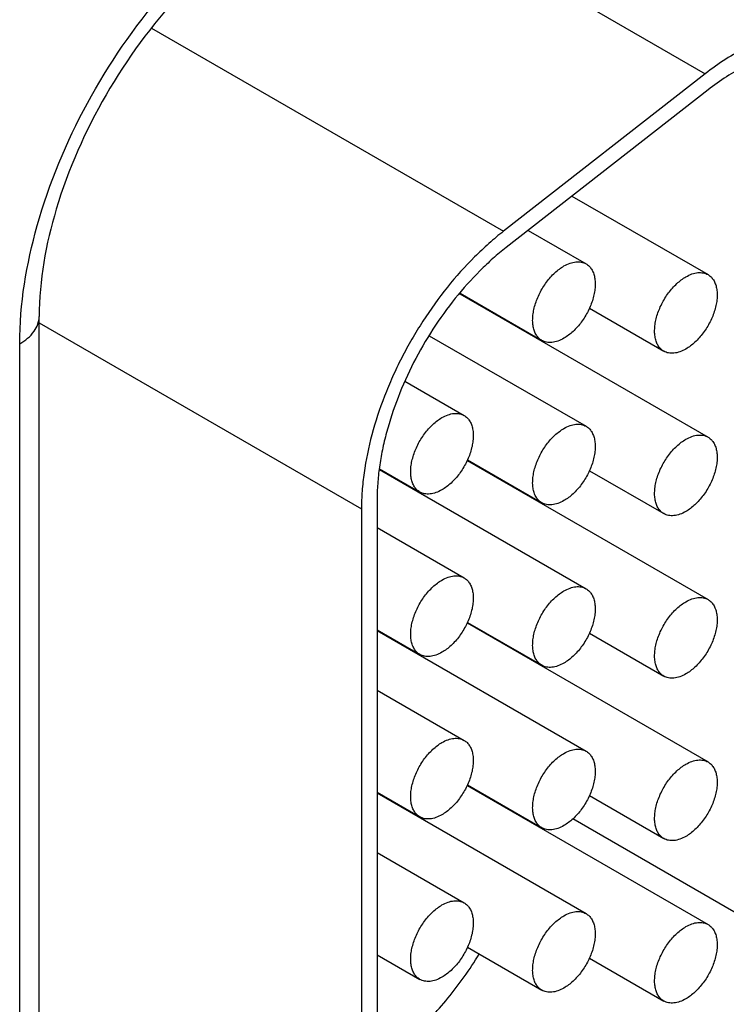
# Model space of a CAD drawing. Header units: inches. Extents: x 0 to 34, y 0 to 22.
# Tile 50 of 117: x 5.857 to 6.177, y 17.016 to 17.462. Entities that reach past the tile are written whole.
import ezdxf

# ---------------------------------------------------------------- set-up
doc = ezdxf.new("R2010")
doc.units = ezdxf.units.IN
doc.header["$LTSCALE"] = 1.87
doc.header["$MEASUREMENT"] = 0
doc.layers.get('0').update_dxf_attribs({"linetype": 'CONTINUOUS'})

msp = doc.modelspace()

# ---------------------------------------------------------------- linework, layer by layer
at = {"color": 7, "linetype": 'CONTINUOUS'}
for p, q in [((6.01003, 17.52816), (6.16753, 17.43723)), ((5.91714, 17.45789), (6.07631, 17.36599)), ((6.16753, 17.43723), (6.07631, 17.36599)), ((6.16876, 17.42989), (6.07754, 17.35865)), ((6.10725, 17.38186), (6.16876, 17.34634)), ((6.08741, 17.36636), (6.11361, 17.35124)), ((6.0565, 17.33768), (6.16876, 17.27286)), ((6.0567, 17.33791), (6.09361, 17.3166)), ((6.11512, 17.33113), (6.14876, 17.3117)), ((5.86628, 16.88888), (5.86628, 17.32733)), ((5.86628, 17.32459), (6.01204, 17.24043)), ((6.04272, 17.31869), (6.11361, 17.27776)), ((6.0877, 17.31967), (6.0877, 17.32001)), ((5.85749, 16.87664), (5.85749, 17.31508)), ((6.03166, 17.29812), (6.05845, 17.28265)), ((6.02024, 17.25819), (6.11361, 17.20427)), ((6.02026, 17.25851), (6.03845, 17.24801)), ((6.05985, 17.26226), (6.16876, 17.19938)), ((6.05996, 17.26254), (6.09361, 17.24312)), ((6.11512, 17.25765), (6.14876, 17.23822)), ((6.0877, 17.24618), (6.0877, 17.24653)), ((6.01204, 17.24043), (6.01204, 16.8971)), ((6.01911, 17.24451), (6.01911, 16.90118)), ((6.01911, 17.23189), (6.05845, 17.20917)), ((6.05985, 17.18878), (6.16876, 17.1259)), ((6.05996, 17.18906), (6.09361, 17.16963)), ((6.01911, 17.1857), (6.03845, 17.17453)), ((6.01911, 17.18536), (6.11361, 17.13079)), ((6.11512, 17.18416), (6.14876, 17.16474)), ((6.0877, 17.1727), (6.0877, 17.17305)), ((6.01911, 17.15841), (6.05845, 17.13569)), ((6.01911, 17.11222), (6.03845, 17.10105)), ((6.01911, 17.11187), (6.11361, 17.05731)), ((6.05985, 17.1153), (6.16876, 17.05241)), ((6.05996, 17.11558), (6.09361, 17.09615)), ((6.11512, 17.11068), (6.14876, 17.09126)), ((6.25175, 17.01693), (6.10758, 17.10017)), ((6.01911, 17.08492), (6.05845, 17.06221)), ((6.05996, 17.04209), (6.09361, 17.02267)), ((6.01911, 17.03873), (6.03845, 17.02757)), ((6.11512, 17.0372), (6.14876, 17.01777))]:
    msp.add_line(p, q, dxfattribs=at)
for points, knots in [([(5.85749, 17.31508), (5.85749, 17.33308), (5.86385, 17.37105), (5.88637, 17.42503), (5.91977, 17.4738), (5.94849, 17.50058), (5.96386, 17.51108)], [0, 0, 0, 0, 0.234663, 0.494521, 0.757324, 1, 1, 1, 1]), ([(5.96832, 17.50408), (5.95412, 17.49588), (5.92687, 17.47265), (5.89479, 17.4287), (5.87276, 17.37894), (5.86628, 17.34373), (5.86628, 17.32733)], [0, 0, 0, 0, 0.232885, 0.500006, 0.767124, 1, 1, 1, 1]), ([(6.23604, 17.45184), (6.23494, 17.45247), (6.23266, 17.45363), (6.22906, 17.45502), (6.22529, 17.45605), (6.22136, 17.45672), (6.21729, 17.45703), (6.2116, 17.45695), (6.20417, 17.45591), (6.1951, 17.45325), (6.18584, 17.44921), (6.17652, 17.44384), (6.17051, 17.43956), (6.16753, 17.43723)], [0, 0, 0, 0, 0.051405, 0.103176, 0.15567, 0.209215, 0.264106, 0.320605, 0.439128, 0.566052, 0.70195, 0.846857, 1, 1, 1, 1]), ([(6.23104, 17.44318), (6.23004, 17.44376), (6.22797, 17.44481), (6.2247, 17.44607), (6.22127, 17.44701), (6.21645, 17.44783), (6.21004, 17.448), (6.20207, 17.44688), (6.19382, 17.44446), (6.1854, 17.44078), (6.17693, 17.43591), (6.17147, 17.43201), (6.16876, 17.42989)], [0, 0, 0, 0, 0.051411, 0.103189, 0.155688, 0.209238, 0.320528, 0.439068, 0.566015, 0.701915, 0.846808, 1, 1, 1, 1]), ([(6.07631, 17.36599), (6.07405, 17.36422), (6.06957, 17.36047), (6.06085, 17.35226), (6.05055, 17.34072), (6.04139, 17.32798), (6.03475, 17.31713), (6.03017, 17.30872), (6.02604, 17.30013), (6.02122, 17.28862), (6.01648, 17.27424), (6.01346, 17.25976), (6.01225, 17.24854), (6.01204, 17.24309), (6.01204, 17.24043)], [0, 0, 0, 0, 0.059286, 0.12048, 0.247224, 0.377821, 0.443817, 0.509815, 0.575479, 0.640477, 0.767156, 0.887646, 0.944973, 1, 1, 1, 1]), ([(6.07754, 17.35865), (6.07548, 17.35705), (6.0714, 17.35364), (6.06348, 17.34617), (6.05412, 17.33568), (6.04409, 17.32175), (6.03542, 17.30673), (6.02837, 17.29107), (6.02396, 17.27773), (6.02145, 17.26713), (6.02011, 17.25941), (6.0193, 17.25188), (6.01911, 17.24693), (6.01911, 17.24451)], [0, 0, 0, 0, 0.05931, 0.120504, 0.247222, 0.377835, 0.509789, 0.640408, 0.767103, 0.828264, 0.887624, 0.944951, 1, 1, 1, 1]), ([(6.10361, 17.35025), (6.10448, 17.35075), (6.10623, 17.35158), (6.10891, 17.35223), (6.11105, 17.35218), (6.11258, 17.35175), (6.11328, 17.35143), (6.11361, 17.35124)], [0, 0, 0, 0, 0.289326, 0.548705, 0.78167, 0.891839, 1, 1, 1, 1]), ([(6.09361, 17.3166), (6.09311, 17.31688), (6.09218, 17.3176), (6.09105, 17.31902), (6.09021, 17.32076), (6.08967, 17.32277), (6.08943, 17.32502), (6.08949, 17.32745), (6.08985, 17.33002), (6.09051, 17.33267), (6.09145, 17.33535), (6.09264, 17.33799), (6.09407, 17.34055), (6.0957, 17.34297), (6.09751, 17.34519), (6.09944, 17.34718), (6.10146, 17.34888), (6.10289, 17.34983), (6.10361, 17.35025)], [0, 0, 0, 0, 0.042814, 0.087398, 0.135176, 0.187088, 0.243532, 0.304489, 0.369588, 0.438193, 0.509492, 0.582529, 0.656278, 0.729655, 0.801627, 0.871265, 0.937686, 1, 1, 1, 1]), ([(6.11361, 17.35124), (6.1141, 17.35095), (6.11503, 17.35024), (6.11616, 17.34882), (6.117, 17.34708), (6.11754, 17.34506), (6.11779, 17.34282), (6.11772, 17.34038), (6.11736, 17.33782), (6.1167, 17.33517), (6.11577, 17.33249), (6.11457, 17.32984), (6.11314, 17.32729), (6.11151, 17.32487), (6.10971, 17.32264), (6.10777, 17.32066), (6.10575, 17.31896), (6.10432, 17.318), (6.10361, 17.31759)], [0, 0, 0, 0, 0.042814, 0.087398, 0.135176, 0.187088, 0.243532, 0.304489, 0.369588, 0.438193, 0.509492, 0.582529, 0.656278, 0.729655, 0.801627, 0.871265, 0.937686, 1, 1, 1, 1]), ([(6.15876, 17.34535), (6.15964, 17.34586), (6.16138, 17.34669), (6.16407, 17.34734), (6.16621, 17.34728), (6.16774, 17.34686), (6.16843, 17.34653), (6.16876, 17.34634)], [0, 0, 0, 0, 0.289326, 0.548705, 0.78167, 0.891839, 1, 1, 1, 1]), ([(6.14876, 17.3117), (6.14827, 17.31199), (6.14733, 17.3127), (6.14621, 17.31413), (6.14537, 17.31586), (6.14482, 17.31788), (6.14458, 17.32013), (6.14464, 17.32256), (6.14501, 17.32513), (6.14566, 17.32778), (6.1466, 17.33045), (6.1478, 17.3331), (6.14923, 17.33566), (6.15086, 17.33807), (6.15266, 17.3403), (6.15459, 17.34228), (6.15662, 17.34398), (6.15804, 17.34494), (6.15876, 17.34535)], [0, 0, 0, 0, 0.042814, 0.087398, 0.135176, 0.187088, 0.243532, 0.304489, 0.369588, 0.438193, 0.509492, 0.582529, 0.656278, 0.729655, 0.801627, 0.871265, 0.937686, 1, 1, 1, 1]), ([(6.16876, 17.34634), (6.16925, 17.34606), (6.17019, 17.34534), (6.17131, 17.34392), (6.17215, 17.34218), (6.1727, 17.34017), (6.17294, 17.33792), (6.17288, 17.33549), (6.17251, 17.33292), (6.17186, 17.33027), (6.17092, 17.32759), (6.16973, 17.32495), (6.16829, 17.32239), (6.16666, 17.31997), (6.16486, 17.31775), (6.16293, 17.31576), (6.1609, 17.31406), (6.15948, 17.31311), (6.15876, 17.31269)], [0, 0, 0, 0, 0.042814, 0.087398, 0.135176, 0.187088, 0.243532, 0.304489, 0.369588, 0.438193, 0.509492, 0.582529, 0.656278, 0.729655, 0.801627, 0.871265, 0.937686, 1, 1, 1, 1]), ([(5.85749, 17.31508), (5.85997, 17.31651), (5.86423, 17.31978), (5.86628, 17.32499), (5.86628, 17.32733)], [0, 0, 0, 0, 0.55082, 1, 1, 1, 1]), ([(6.10361, 17.31759), (6.10273, 17.31708), (6.10098, 17.31625), (6.0983, 17.3156), (6.09616, 17.31566), (6.09463, 17.31608), (6.09393, 17.31641), (6.09361, 17.3166)], [0, 0, 0, 0, 0.289326, 0.548705, 0.78167, 0.891839, 1, 1, 1, 1]), ([(6.15876, 17.31269), (6.15788, 17.31219), (6.15614, 17.31136), (6.15346, 17.31071), (6.15131, 17.31076), (6.14978, 17.31119), (6.14909, 17.31151), (6.14876, 17.3117)], [0, 0, 0, 0, 0.289326, 0.548705, 0.78167, 0.891839, 1, 1, 1, 1]), ([(6.03845, 17.24801), (6.03796, 17.2483), (6.03702, 17.24901), (6.0359, 17.25043), (6.03506, 17.25217), (6.03452, 17.25419), (6.03427, 17.25643), (6.03433, 17.25887), (6.0347, 17.26143), (6.03536, 17.26408), (6.03629, 17.26676), (6.03749, 17.26941), (6.03892, 17.27197), (6.04055, 17.27438), (6.04235, 17.27661), (6.04428, 17.27859), (6.04631, 17.28029), (6.04773, 17.28125), (6.04845, 17.28166)], [0, 0, 0, 0, 0.042814, 0.087398, 0.135176, 0.187088, 0.243532, 0.304489, 0.369588, 0.438193, 0.509492, 0.582529, 0.656278, 0.729655, 0.801627, 0.871265, 0.937686, 1, 1, 1, 1]), ([(6.04845, 17.28166), (6.04933, 17.28217), (6.05108, 17.283), (6.05376, 17.28365), (6.0559, 17.28359), (6.05743, 17.28317), (6.05812, 17.28284), (6.05845, 17.28265)], [0, 0, 0, 0, 0.289326, 0.548705, 0.78167, 0.891839, 1, 1, 1, 1]), ([(6.05845, 17.28265), (6.05895, 17.28237), (6.05988, 17.28165), (6.061, 17.28023), (6.06185, 17.27849), (6.06239, 17.27648), (6.06263, 17.27423), (6.06257, 17.2718), (6.06221, 17.26923), (6.06155, 17.26658), (6.06061, 17.2639), (6.05942, 17.26126), (6.05799, 17.2587), (6.05635, 17.25628), (6.05455, 17.25406), (6.05262, 17.25207), (6.0506, 17.25037), (6.04917, 17.24942), (6.04845, 17.249)], [0, 0, 0, 0, 0.042814, 0.087398, 0.135176, 0.187088, 0.243532, 0.304489, 0.369588, 0.438193, 0.509492, 0.582529, 0.656278, 0.729655, 0.801627, 0.871265, 0.937686, 1, 1, 1, 1]), ([(6.09361, 17.24312), (6.09311, 17.2434), (6.09218, 17.24412), (6.09105, 17.24554), (6.09021, 17.24728), (6.08967, 17.24929), (6.08943, 17.25154), (6.08949, 17.25397), (6.08985, 17.25654), (6.09051, 17.25919), (6.09145, 17.26187), (6.09264, 17.26451), (6.09407, 17.26707), (6.0957, 17.26949), (6.09751, 17.27171), (6.09944, 17.2737), (6.10146, 17.2754), (6.10289, 17.27635), (6.10361, 17.27677)], [0, 0, 0, 0, 0.042814, 0.087398, 0.135176, 0.187088, 0.243532, 0.304489, 0.369588, 0.438193, 0.509492, 0.582529, 0.656278, 0.729655, 0.801627, 0.871265, 0.937686, 1, 1, 1, 1]), ([(6.10361, 17.27677), (6.10448, 17.27727), (6.10623, 17.2781), (6.10891, 17.27875), (6.11105, 17.2787), (6.11258, 17.27827), (6.11328, 17.27795), (6.11361, 17.27776)], [0, 0, 0, 0, 0.289326, 0.548705, 0.78167, 0.891839, 1, 1, 1, 1]), ([(6.11361, 17.27776), (6.1141, 17.27747), (6.11503, 17.27676), (6.11616, 17.27533), (6.117, 17.27359), (6.11754, 17.27158), (6.11779, 17.26933), (6.11772, 17.2669), (6.11736, 17.26433), (6.1167, 17.26168), (6.11577, 17.25901), (6.11457, 17.25636), (6.11314, 17.2538), (6.11151, 17.25139), (6.10971, 17.24916), (6.10777, 17.24718), (6.10575, 17.24548), (6.10432, 17.24452), (6.10361, 17.24411)], [0, 0, 0, 0, 0.042814, 0.087398, 0.135176, 0.187088, 0.243532, 0.304489, 0.369588, 0.438193, 0.509492, 0.582529, 0.656278, 0.729655, 0.801627, 0.871265, 0.937686, 1, 1, 1, 1]), ([(6.14876, 17.23822), (6.14827, 17.23851), (6.14733, 17.23922), (6.14621, 17.24064), (6.14537, 17.24238), (6.14482, 17.2444), (6.14458, 17.24664), (6.14464, 17.24908), (6.14501, 17.25164), (6.14566, 17.25429), (6.1466, 17.25697), (6.1478, 17.25962), (6.14923, 17.26217), (6.15086, 17.26459), (6.15266, 17.26682), (6.15459, 17.2688), (6.15662, 17.2705), (6.15804, 17.27146), (6.15876, 17.27187)], [0, 0, 0, 0, 0.042814, 0.087398, 0.135176, 0.187088, 0.243532, 0.304489, 0.369588, 0.438193, 0.509492, 0.582529, 0.656278, 0.729655, 0.801627, 0.871265, 0.937686, 1, 1, 1, 1]), ([(6.15876, 17.27187), (6.15964, 17.27238), (6.16138, 17.27321), (6.16407, 17.27386), (6.16621, 17.2738), (6.16774, 17.27338), (6.16843, 17.27305), (6.16876, 17.27286)], [0, 0, 0, 0, 0.289326, 0.548705, 0.78167, 0.891839, 1, 1, 1, 1]), ([(6.16876, 17.27286), (6.16925, 17.27258), (6.17019, 17.27186), (6.17131, 17.27044), (6.17215, 17.2687), (6.1727, 17.26668), (6.17294, 17.26444), (6.17288, 17.26201), (6.17251, 17.25944), (6.17186, 17.25679), (6.17092, 17.25411), (6.16973, 17.25147), (6.16829, 17.24891), (6.16666, 17.24649), (6.16486, 17.24427), (6.16293, 17.24228), (6.1609, 17.24058), (6.15948, 17.23963), (6.15876, 17.23921)], [0, 0, 0, 0, 0.042814, 0.087398, 0.135176, 0.187088, 0.243532, 0.304489, 0.369588, 0.438193, 0.509492, 0.582529, 0.656278, 0.729655, 0.801627, 0.871265, 0.937686, 1, 1, 1, 1]), ([(6.04845, 17.249), (6.04757, 17.2485), (6.04583, 17.24767), (6.04315, 17.24702), (6.041, 17.24707), (6.03948, 17.2475), (6.03878, 17.24782), (6.03845, 17.24801)], [0, 0, 0, 0, 0.289326, 0.548705, 0.78167, 0.891839, 1, 1, 1, 1]), ([(6.10361, 17.24411), (6.10273, 17.2436), (6.10098, 17.24277), (6.0983, 17.24212), (6.09616, 17.24218), (6.09463, 17.2426), (6.09393, 17.24293), (6.09361, 17.24312)], [0, 0, 0, 0, 0.289326, 0.548705, 0.78167, 0.891839, 1, 1, 1, 1]), ([(6.15876, 17.23921), (6.15788, 17.2387), (6.15614, 17.23788), (6.15346, 17.23722), (6.15131, 17.23728), (6.14978, 17.23771), (6.14909, 17.23803), (6.14876, 17.23822)], [0, 0, 0, 0, 0.289326, 0.548705, 0.78167, 0.891839, 1, 1, 1, 1]), ([(6.04845, 17.20818), (6.04933, 17.20869), (6.05108, 17.20952), (6.05376, 17.21017), (6.0559, 17.21011), (6.05743, 17.20969), (6.05812, 17.20936), (6.05845, 17.20917)], [0, 0, 0, 0, 0.289326, 0.548705, 0.78167, 0.891839, 1, 1, 1, 1]), ([(6.05845, 17.20917), (6.05895, 17.20888), (6.05988, 17.20817), (6.061, 17.20675), (6.06185, 17.20501), (6.06239, 17.20299), (6.06263, 17.20075), (6.06257, 17.19832), (6.06221, 17.19575), (6.06155, 17.1931), (6.06061, 17.19042), (6.05942, 17.18778), (6.05799, 17.18522), (6.05635, 17.1828), (6.05455, 17.18057), (6.05262, 17.17859), (6.0506, 17.17689), (6.04917, 17.17593), (6.04845, 17.17552)], [0, 0, 0, 0, 0.042814, 0.087398, 0.135176, 0.187088, 0.243532, 0.304489, 0.369588, 0.438193, 0.509492, 0.582529, 0.656278, 0.729655, 0.801627, 0.871265, 0.937686, 1, 1, 1, 1]), ([(6.03845, 17.17453), (6.03796, 17.17481), (6.03702, 17.17553), (6.0359, 17.17695), (6.03506, 17.17869), (6.03452, 17.18071), (6.03427, 17.18295), (6.03433, 17.18538), (6.0347, 17.18795), (6.03536, 17.1906), (6.03629, 17.19328), (6.03749, 17.19592), (6.03892, 17.19848), (6.04055, 17.2009), (6.04235, 17.20312), (6.04428, 17.20511), (6.04631, 17.20681), (6.04773, 17.20776), (6.04845, 17.20818)], [0, 0, 0, 0, 0.042814, 0.087398, 0.135176, 0.187088, 0.243532, 0.304489, 0.369588, 0.438193, 0.509492, 0.582529, 0.656278, 0.729655, 0.801627, 0.871265, 0.937686, 1, 1, 1, 1]), ([(6.10361, 17.20328), (6.10448, 17.20379), (6.10623, 17.20462), (6.10891, 17.20527), (6.11105, 17.20521), (6.11258, 17.20479), (6.11328, 17.20446), (6.11361, 17.20427)], [0, 0, 0, 0, 0.289326, 0.548705, 0.78167, 0.891839, 1, 1, 1, 1]), ([(6.09361, 17.16963), (6.09311, 17.16992), (6.09218, 17.17063), (6.09105, 17.17206), (6.09021, 17.1738), (6.08967, 17.17581), (6.08943, 17.17806), (6.08949, 17.18049), (6.08985, 17.18306), (6.09051, 17.18571), (6.09145, 17.18838), (6.09264, 17.19103), (6.09407, 17.19359), (6.0957, 17.19601), (6.09751, 17.19823), (6.09944, 17.20021), (6.10146, 17.20191), (6.10289, 17.20287), (6.10361, 17.20328)], [0, 0, 0, 0, 0.042814, 0.087398, 0.135176, 0.187088, 0.243532, 0.304489, 0.369588, 0.438193, 0.509492, 0.582529, 0.656278, 0.729655, 0.801627, 0.871265, 0.937686, 1, 1, 1, 1]), ([(6.11361, 17.20427), (6.1141, 17.20399), (6.11503, 17.20327), (6.11616, 17.20185), (6.117, 17.20011), (6.11754, 17.1981), (6.11779, 17.19585), (6.11772, 17.19342), (6.11736, 17.19085), (6.1167, 17.1882), (6.11577, 17.18553), (6.11457, 17.18288), (6.11314, 17.18032), (6.11151, 17.1779), (6.10971, 17.17568), (6.10777, 17.17369), (6.10575, 17.17199), (6.10432, 17.17104), (6.10361, 17.17062)], [0, 0, 0, 0, 0.042814, 0.087398, 0.135176, 0.187088, 0.243532, 0.304489, 0.369588, 0.438193, 0.509492, 0.582529, 0.656278, 0.729655, 0.801627, 0.871265, 0.937686, 1, 1, 1, 1]), ([(6.15876, 17.19839), (6.15964, 17.19889), (6.16138, 17.19972), (6.16407, 17.20037), (6.16621, 17.20032), (6.16774, 17.19989), (6.16843, 17.19957), (6.16876, 17.19938)], [0, 0, 0, 0, 0.289326, 0.548705, 0.78167, 0.891839, 1, 1, 1, 1]), ([(6.14876, 17.16474), (6.14827, 17.16502), (6.14733, 17.16574), (6.14621, 17.16716), (6.14537, 17.1689), (6.14482, 17.17091), (6.14458, 17.17316), (6.14464, 17.17559), (6.14501, 17.17816), (6.14566, 17.18081), (6.1466, 17.18349), (6.1478, 17.18613), (6.14923, 17.18869), (6.15086, 17.19111), (6.15266, 17.19333), (6.15459, 17.19532), (6.15662, 17.19702), (6.15804, 17.19797), (6.15876, 17.19839)], [0, 0, 0, 0, 0.042814, 0.087398, 0.135176, 0.187088, 0.243532, 0.304489, 0.369588, 0.438193, 0.509492, 0.582529, 0.656278, 0.729655, 0.801627, 0.871265, 0.937686, 1, 1, 1, 1]), ([(6.16876, 17.19938), (6.16925, 17.19909), (6.17019, 17.19838), (6.17131, 17.19696), (6.17215, 17.19522), (6.1727, 17.1932), (6.17294, 17.19096), (6.17288, 17.18852), (6.17251, 17.18596), (6.17186, 17.18331), (6.17092, 17.18063), (6.16973, 17.17798), (6.16829, 17.17543), (6.16666, 17.17301), (6.16486, 17.17078), (6.16293, 17.1688), (6.1609, 17.1671), (6.15948, 17.16614), (6.15876, 17.16573)], [0, 0, 0, 0, 0.042814, 0.087398, 0.135176, 0.187088, 0.243532, 0.304489, 0.369588, 0.438193, 0.509492, 0.582529, 0.656278, 0.729655, 0.801627, 0.871265, 0.937686, 1, 1, 1, 1]), ([(6.04845, 17.17552), (6.04757, 17.17501), (6.04583, 17.17418), (6.04315, 17.17353), (6.041, 17.17359), (6.03948, 17.17401), (6.03878, 17.17434), (6.03845, 17.17453)], [0, 0, 0, 0, 0.289326, 0.548705, 0.78167, 0.891839, 1, 1, 1, 1]), ([(6.10361, 17.17062), (6.10273, 17.17012), (6.10098, 17.16929), (6.0983, 17.16864), (6.09616, 17.1687), (6.09463, 17.16912), (6.09393, 17.16945), (6.09361, 17.16963)], [0, 0, 0, 0, 0.289326, 0.548705, 0.78167, 0.891839, 1, 1, 1, 1]), ([(6.15876, 17.16573), (6.15788, 17.16522), (6.15614, 17.16439), (6.15346, 17.16374), (6.15131, 17.1638), (6.14978, 17.16422), (6.14909, 17.16455), (6.14876, 17.16474)], [0, 0, 0, 0, 0.289326, 0.548705, 0.78167, 0.891839, 1, 1, 1, 1]), ([(6.03845, 17.10105), (6.03796, 17.10133), (6.03702, 17.10205), (6.0359, 17.10347), (6.03506, 17.10521), (6.03452, 17.10722), (6.03427, 17.10947), (6.03433, 17.1119), (6.0347, 17.11447), (6.03536, 17.11712), (6.03629, 17.1198), (6.03749, 17.12244), (6.03892, 17.125), (6.04055, 17.12742), (6.04235, 17.12964), (6.04428, 17.13163), (6.04631, 17.13333), (6.04773, 17.13428), (6.04845, 17.1347)], [0, 0, 0, 0, 0.042814, 0.087398, 0.135176, 0.187088, 0.243532, 0.304489, 0.369588, 0.438193, 0.509492, 0.582529, 0.656278, 0.729655, 0.801627, 0.871265, 0.937686, 1, 1, 1, 1]), ([(6.04845, 17.1347), (6.04933, 17.1352), (6.05108, 17.13603), (6.05376, 17.13668), (6.0559, 17.13663), (6.05743, 17.1362), (6.05812, 17.13588), (6.05845, 17.13569)], [0, 0, 0, 0, 0.289326, 0.548705, 0.78167, 0.891839, 1, 1, 1, 1]), ([(6.05845, 17.13569), (6.05895, 17.1354), (6.05988, 17.13469), (6.061, 17.13326), (6.06185, 17.13153), (6.06239, 17.12951), (6.06263, 17.12727), (6.06257, 17.12483), (6.06221, 17.12227), (6.06155, 17.11962), (6.06061, 17.11694), (6.05942, 17.11429), (6.05799, 17.11173), (6.05635, 17.10932), (6.05455, 17.10709), (6.05262, 17.10511), (6.0506, 17.10341), (6.04917, 17.10245), (6.04845, 17.10204)], [0, 0, 0, 0, 0.042814, 0.087398, 0.135176, 0.187088, 0.243532, 0.304489, 0.369588, 0.438193, 0.509492, 0.582529, 0.656278, 0.729655, 0.801627, 0.871265, 0.937686, 1, 1, 1, 1]), ([(6.09361, 17.09615), (6.09311, 17.09644), (6.09218, 17.09715), (6.09105, 17.09857), (6.09021, 17.10031), (6.08967, 17.10233), (6.08943, 17.10457), (6.08949, 17.10701), (6.08985, 17.10957), (6.09051, 17.11222), (6.09145, 17.1149), (6.09264, 17.11755), (6.09407, 17.12011), (6.0957, 17.12252), (6.09751, 17.12475), (6.09944, 17.12673), (6.10146, 17.12843), (6.10289, 17.12939), (6.10361, 17.1298)], [0, 0, 0, 0, 0.042814, 0.087398, 0.135176, 0.187088, 0.243532, 0.304489, 0.369588, 0.438193, 0.509492, 0.582529, 0.656278, 0.729655, 0.801627, 0.871265, 0.937686, 1, 1, 1, 1]), ([(6.10361, 17.1298), (6.10448, 17.13031), (6.10623, 17.13114), (6.10891, 17.13179), (6.11105, 17.13173), (6.11258, 17.13131), (6.11328, 17.13098), (6.11361, 17.13079)], [0, 0, 0, 0, 0.289326, 0.548705, 0.78167, 0.891839, 1, 1, 1, 1]), ([(6.11361, 17.13079), (6.1141, 17.13051), (6.11503, 17.12979), (6.11616, 17.12837), (6.117, 17.12663), (6.11754, 17.12462), (6.11779, 17.12237), (6.11772, 17.11994), (6.11736, 17.11737), (6.1167, 17.11472), (6.11577, 17.11204), (6.11457, 17.1094), (6.11314, 17.10684), (6.11151, 17.10442), (6.10971, 17.1022), (6.10777, 17.10021), (6.10575, 17.09851), (6.10432, 17.09756), (6.10361, 17.09714)], [0, 0, 0, 0, 0.042814, 0.087398, 0.135176, 0.187088, 0.243532, 0.304489, 0.369588, 0.438193, 0.509492, 0.582529, 0.656278, 0.729655, 0.801627, 0.871265, 0.937686, 1, 1, 1, 1]), ([(6.14876, 17.09126), (6.14827, 17.09154), (6.14733, 17.09226), (6.14621, 17.09368), (6.14537, 17.09542), (6.14482, 17.09743), (6.14458, 17.09968), (6.14464, 17.10211), (6.14501, 17.10468), (6.14566, 17.10733), (6.1466, 17.11), (6.1478, 17.11265), (6.14923, 17.11521), (6.15086, 17.11763), (6.15266, 17.11985), (6.15459, 17.12184), (6.15662, 17.12354), (6.15804, 17.12449), (6.15876, 17.12491)], [0, 0, 0, 0, 0.042814, 0.087398, 0.135176, 0.187088, 0.243532, 0.304489, 0.369588, 0.438193, 0.509492, 0.582529, 0.656278, 0.729655, 0.801627, 0.871265, 0.937686, 1, 1, 1, 1]), ([(6.15876, 17.12491), (6.15964, 17.12541), (6.16138, 17.12624), (6.16407, 17.12689), (6.16621, 17.12684), (6.16774, 17.12641), (6.16843, 17.12609), (6.16876, 17.1259)], [0, 0, 0, 0, 0.289326, 0.548705, 0.78167, 0.891839, 1, 1, 1, 1]), ([(6.16876, 17.1259), (6.16925, 17.12561), (6.17019, 17.1249), (6.17131, 17.12347), (6.17215, 17.12173), (6.1727, 17.11972), (6.17294, 17.11747), (6.17288, 17.11504), (6.17251, 17.11247), (6.17186, 17.10982), (6.17092, 17.10715), (6.16973, 17.1045), (6.16829, 17.10194), (6.16666, 17.09953), (6.16486, 17.0973), (6.16293, 17.09532), (6.1609, 17.09362), (6.15948, 17.09266), (6.15876, 17.09225)], [0, 0, 0, 0, 0.042814, 0.087398, 0.135176, 0.187088, 0.243532, 0.304489, 0.369588, 0.438193, 0.509492, 0.582529, 0.656278, 0.729655, 0.801627, 0.871265, 0.937686, 1, 1, 1, 1]), ([(6.04845, 17.10204), (6.04757, 17.10153), (6.04583, 17.1007), (6.04315, 17.10005), (6.041, 17.10011), (6.03948, 17.10053), (6.03878, 17.10086), (6.03845, 17.10105)], [0, 0, 0, 0, 0.289326, 0.548705, 0.78167, 0.891839, 1, 1, 1, 1]), ([(6.10361, 17.09714), (6.10273, 17.09664), (6.10098, 17.09581), (6.0983, 17.09516), (6.09616, 17.09521), (6.09463, 17.09564), (6.09393, 17.09596), (6.09361, 17.09615)], [0, 0, 0, 0, 0.289326, 0.548705, 0.78167, 0.891839, 1, 1, 1, 1]), ([(6.15876, 17.09225), (6.15788, 17.09174), (6.15614, 17.09091), (6.15346, 17.09026), (6.15131, 17.09032), (6.14978, 17.09074), (6.14909, 17.09107), (6.14876, 17.09126)], [0, 0, 0, 0, 0.289326, 0.548705, 0.78167, 0.891839, 1, 1, 1, 1]), ([(6.04845, 17.06121), (6.04933, 17.06172), (6.05108, 17.06255), (6.05376, 17.0632), (6.0559, 17.06314), (6.05743, 17.06272), (6.05812, 17.06239), (6.05845, 17.0622)], [0, 0, 0, 0, 0.289326, 0.548705, 0.78167, 0.891839, 1, 1, 1, 1]), ([(6.05845, 17.0622), (6.05895, 17.06192), (6.05988, 17.06121), (6.061, 17.05978), (6.06185, 17.05804), (6.06239, 17.05603), (6.06263, 17.05378), (6.06257, 17.05135), (6.06221, 17.04878), (6.06155, 17.04613), (6.06061, 17.04346), (6.05942, 17.04081), (6.05799, 17.03825), (6.05635, 17.03583), (6.05455, 17.03361), (6.05262, 17.03163), (6.0506, 17.02993), (6.04917, 17.02897), (6.04845, 17.02856)], [0, 0, 0, 0, 0.042814, 0.087398, 0.135176, 0.187088, 0.243532, 0.304489, 0.369588, 0.438193, 0.509492, 0.582529, 0.656278, 0.729655, 0.801627, 0.871265, 0.937686, 1, 1, 1, 1]), ([(6.03845, 17.02757), (6.03796, 17.02785), (6.03702, 17.02856), (6.0359, 17.02999), (6.03506, 17.03173), (6.03452, 17.03374), (6.03427, 17.03599), (6.03433, 17.03842), (6.0347, 17.04099), (6.03536, 17.04364), (6.03629, 17.04631), (6.03749, 17.04896), (6.03892, 17.05152), (6.04055, 17.05394), (6.04235, 17.05616), (6.04428, 17.05815), (6.04631, 17.05985), (6.04773, 17.0608), (6.04845, 17.06121)], [0, 0, 0, 0, 0.042814, 0.087398, 0.135176, 0.187088, 0.243532, 0.304489, 0.369588, 0.438193, 0.509492, 0.582529, 0.656278, 0.729655, 0.801627, 0.871265, 0.937686, 1, 1, 1, 1]), ([(6.10361, 17.05632), (6.10448, 17.05683), (6.10623, 17.05765), (6.10891, 17.05831), (6.11105, 17.05825), (6.11258, 17.05782), (6.11328, 17.0575), (6.11361, 17.05731)], [0, 0, 0, 0, 0.289326, 0.548705, 0.78167, 0.891839, 1, 1, 1, 1]), ([(6.09361, 17.02267), (6.09311, 17.02295), (6.09218, 17.02367), (6.09105, 17.02509), (6.09021, 17.02683), (6.08967, 17.02885), (6.08943, 17.03109), (6.08949, 17.03352), (6.08985, 17.03609), (6.09051, 17.03874), (6.09145, 17.04142), (6.09264, 17.04406), (6.09407, 17.04662), (6.0957, 17.04904), (6.09751, 17.05126), (6.09944, 17.05325), (6.10146, 17.05495), (6.10289, 17.0559), (6.10361, 17.05632)], [0, 0, 0, 0, 0.042814, 0.087398, 0.135176, 0.187088, 0.243532, 0.304489, 0.369588, 0.438193, 0.509492, 0.582529, 0.656278, 0.729655, 0.801627, 0.871265, 0.937686, 1, 1, 1, 1]), ([(6.11361, 17.05731), (6.1141, 17.05702), (6.11503, 17.05631), (6.11616, 17.05489), (6.117, 17.05315), (6.11754, 17.05113), (6.11779, 17.04889), (6.11772, 17.04646), (6.11736, 17.04389), (6.1167, 17.04124), (6.11577, 17.03856), (6.11457, 17.03591), (6.11314, 17.03336), (6.11151, 17.03094), (6.10971, 17.02871), (6.10777, 17.02673), (6.10575, 17.02503), (6.10432, 17.02407), (6.10361, 17.02366)], [0, 0, 0, 0, 0.042814, 0.087398, 0.135176, 0.187088, 0.243532, 0.304489, 0.369588, 0.438193, 0.509492, 0.582529, 0.656278, 0.729655, 0.801627, 0.871265, 0.937686, 1, 1, 1, 1]), ([(6.15876, 17.05142), (6.15964, 17.05193), (6.16138, 17.05276), (6.16407, 17.05341), (6.16621, 17.05335), (6.16774, 17.05293), (6.16843, 17.0526), (6.16876, 17.05241)], [0, 0, 0, 0, 0.289326, 0.548705, 0.78167, 0.891839, 1, 1, 1, 1]), ([(6.14876, 17.01777), (6.14827, 17.01806), (6.14733, 17.01877), (6.14621, 17.0202), (6.14537, 17.02194), (6.14482, 17.02395), (6.14458, 17.0262), (6.14464, 17.02863), (6.14501, 17.0312), (6.14566, 17.03385), (6.1466, 17.03652), (6.1478, 17.03917), (6.14923, 17.04173), (6.15086, 17.04414), (6.15266, 17.04637), (6.15459, 17.04835), (6.15662, 17.05005), (6.15804, 17.05101), (6.15876, 17.05142)], [0, 0, 0, 0, 0.042814, 0.087398, 0.135176, 0.187088, 0.243532, 0.304489, 0.369588, 0.438193, 0.509492, 0.582529, 0.656278, 0.729655, 0.801627, 0.871265, 0.937686, 1, 1, 1, 1]), ([(6.16876, 17.05241), (6.16925, 17.05213), (6.17019, 17.05141), (6.17131, 17.04999), (6.17215, 17.04825), (6.1727, 17.04624), (6.17294, 17.04399), (6.17288, 17.04156), (6.17251, 17.03899), (6.17186, 17.03634), (6.17092, 17.03366), (6.16973, 17.03102), (6.16829, 17.02846), (6.16666, 17.02604), (6.16486, 17.02382), (6.16293, 17.02183), (6.1609, 17.02013), (6.15948, 17.01918), (6.15876, 17.01876)], [0, 0, 0, 0, 0.042814, 0.087398, 0.135176, 0.187088, 0.243532, 0.304489, 0.369588, 0.438193, 0.509492, 0.582529, 0.656278, 0.729655, 0.801627, 0.871265, 0.937686, 1, 1, 1, 1]), ([(6.03498, 17.00225), (6.03785, 17.00478), (6.04347, 17.01018), (6.05133, 17.01904), (6.05867, 17.02868), (6.06313, 17.03551), (6.06525, 17.03902)], [0, 0, 0, 0, 0.240177, 0.488476, 0.742583, 1, 1, 1, 1]), ([(6.04845, 17.02856), (6.04757, 17.02805), (6.04583, 17.02722), (6.04315, 17.02657), (6.041, 17.02663), (6.03948, 17.02705), (6.03878, 17.02738), (6.03845, 17.02757)], [0, 0, 0, 0, 0.289326, 0.548705, 0.78167, 0.891839, 1, 1, 1, 1]), ([(6.10361, 17.02366), (6.10273, 17.02315), (6.10098, 17.02232), (6.0983, 17.02167), (6.09616, 17.02173), (6.09463, 17.02215), (6.09393, 17.02248), (6.09361, 17.02267)], [0, 0, 0, 0, 0.289326, 0.548705, 0.78167, 0.891839, 1, 1, 1, 1]), ([(6.15876, 17.01876), (6.15788, 17.01826), (6.15614, 17.01743), (6.15346, 17.01678), (6.15131, 17.01683), (6.14978, 17.01726), (6.14909, 17.01758), (6.14876, 17.01777)], [0, 0, 0, 0, 0.289326, 0.548705, 0.78167, 0.891839, 1, 1, 1, 1]), ([(6.16753, 16.87986), (6.1704, 16.88093), (6.17618, 16.88349), (6.18465, 16.8883), (6.19308, 16.89415), (6.20136, 16.90096), (6.2094, 16.90866), (6.2171, 16.91716), (6.22438, 16.92635), (6.23115, 16.93612), (6.23733, 16.94637), (6.24284, 16.95697), (6.24762, 16.96779), (6.25162, 16.97871), (6.25479, 16.98961), (6.25709, 17.00034), (6.25848, 17.01079), (6.25882, 17.01766), (6.25882, 17.02101)], [0, 0, 0, 0, 0.052011, 0.107177, 0.165268, 0.226024, 0.289128, 0.354159, 0.42065, 0.488094, 0.555968, 0.623735, 0.690861, 0.756822, 0.821124, 0.883348, 0.943107, 1, 1, 1, 1]), ([(6.16876, 16.88861), (6.17136, 16.88958), (6.17662, 16.89191), (6.18432, 16.89628), (6.19198, 16.9016), (6.19951, 16.90779), (6.20682, 16.91479), (6.21382, 16.92252), (6.22044, 16.93087), (6.22866, 16.94274), (6.23575, 16.95539), (6.24157, 16.96855), (6.2452, 16.97848), (6.24808, 16.98838), (6.25017, 16.99814), (6.25144, 17.00764), (6.25175, 17.01388), (6.25175, 17.01693)], [0, 0, 0, 0, 0.052025, 0.107189, 0.165274, 0.226038, 0.289149, 0.354184, 0.420677, 0.488127, 0.623709, 0.690839, 0.756807, 0.821117, 0.883336, 0.943091, 1, 1, 1, 1])]:
    msp.add_open_spline(points, degree=3, knots=knots, dxfattribs=at)

doc.saveas('drawing.dxf')
